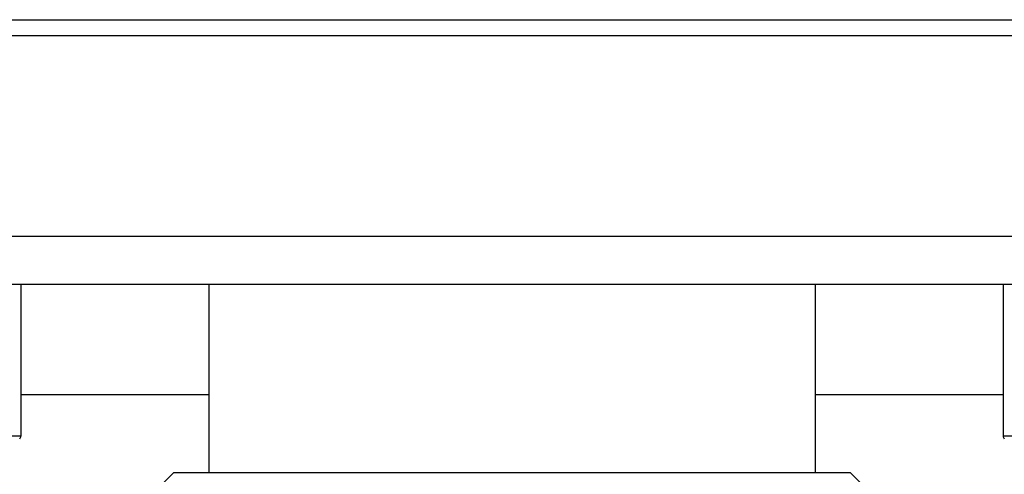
# Model space of a CAD drawing. Header units: inches. Extents: x 0 to 22, y 0 to 17.
# Tile 59 of 106: x 9.136 to 9.445, y 9.194 to 9.336. Entities that reach past the tile are written whole.
import ezdxf

# ---------------------------------------------------------------- set-up
doc = ezdxf.new("R2010")
doc.units = ezdxf.units.IN
doc.header["$LTSCALE"] = 1.21
doc.header["$MEASUREMENT"] = 0
doc.layers.get('0').update_dxf_attribs({"linetype": 'CONTINUOUS'})
doc.layers.add('LAYER_1', color=7, linetype='CONTINUOUS')

msp = doc.modelspace()

# ---------------------------------------------------------------- linework, layer by layer
at = {"color": 7, "linetype": 'CONTINUOUS'}
for p, q in [((7.1068, 9.33645), (10.7538, 9.33645)), ((7.0968, 9.33145), (10.7638, 9.33145)), ((10.7638, 9.26845), (7.0968, 9.26845)), ((10.7538, 9.25345), (7.1068, 9.25345)), ((9.13642, 9.25345), (9.13642, 9.20592)), ((9.1953, 9.25345), (9.1953, 9.19445)), ((9.3853, 9.25345), (9.3853, 9.19445)), ((9.44419, 9.25345), (9.44419, 9.20592)), ((9.13642, 9.21895), (9.1953, 9.21895)), ((9.3853, 9.21895), (9.44419, 9.21895)), ((9.13642, 9.20592), (8.96319, 9.20592)), ((9.61742, 9.20592), (9.44419, 9.20592)), ((9.1843, 9.19445), (9.18107, 9.19121)), ((9.3963, 9.19445), (9.1843, 9.19445)), ((9.3963, 9.19445), (9.40835, 9.18241))]:
    msp.add_line(p, q, dxfattribs=at)
for centre, start, end in [((9.13524, 9.20592), 315, 360), ((9.44537, 9.20592), 180, 225)]:
    msp.add_arc(centre, 0.00118, start, end, dxfattribs=at)
at = {"layer": 'LAYER_1', "color": 7, "linetype": 'CONTINUOUS'}
msp.add_line((10.7538, 9.25345), (7.1068, 9.25345), dxfattribs=at)

doc.saveas('drawing.dxf')
